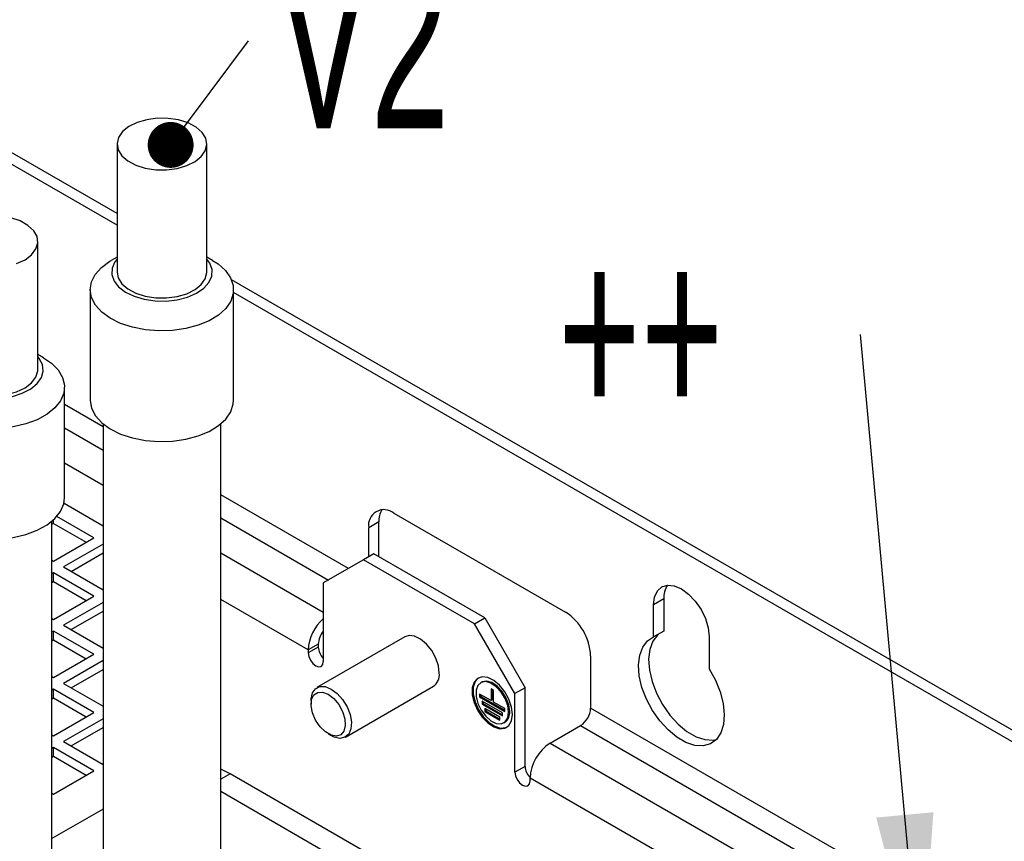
# Model space of a CAD drawing. Header units: millimetres. Extents: x 5 to 414, y 6 to 290.
# Tile 63 of 107: x 265 to 284, y 227 to 244. Entities that reach past the tile are written whole.
import ezdxf

# ---------------------------------------------------------------- set-up
doc = ezdxf.new("R2010")
doc.units = ezdxf.units.MM
doc.layers.add('SLD-0', color=7, linetype='Continuous')
doc.styles.add('SLDTEXTSTYLE0', font='TXT', dxfattribs={"width": 0.605})
doc.dimstyles.new('SLDDIMSTYLE3', dxfattribs={"dimtxt": 0.18, "dimasz": 3.5, "dimexe": 0, "dimexo": 0.0625, "dimgap": 0, "dimtad": 0, "dimtih": 1, "dimtoh": 1, "dimdec": 0, "dimrnd": 1e-09, "dimzin": 0, "dimdsep": 46, "dimtxsty": 'Standard', "dimsah": 1, "dimcen": 0.09, "dimadec": 0, "dimazin": 0, "dimtfac": 3.5, "dimtdec": 0, "dimtofl": 0, "dimtmove": 0, "dimatfit": 3, "dimfxl": 1, "dimfrac": 2, "dimtolj": 1, "dimtzin": 0, "dimarcsym": 0})

# ---------------------------------------------------------------- blocks, each defined once
blk = doc.blocks.new('SW_NOTE_0_4')
at = {"layer": 'SLD-0', "color": 0, "insert": (0.563, 1.749), "char_height": 3.5, "attachment_point": 1, "style": 'SLDTEXTSTYLE0'}
blk.add_mtext('V2', dxfattribs=at)
blk = doc.blocks.new('_Dot')
at = {"color": 0, "linetype": 'ByBlock', "lineweight": -2}
blk.add_line((-0.5, 0), (-1, 0), dxfattribs=at)
at = {"color": 0, "linetype": 'ByBlock', "const_width": 0.5}
blk.add_lwpolyline([(-0.25, 0, 1), (0.25, 0, 1)], format="xyb", close=True, dxfattribs=at)
blk = doc.blocks.new('SW_NOTE_0_9')
at = {"layer": 'SLD-0', "color": 0, "insert": (-6.054, 1.815), "char_height": 3.5, "attachment_point": 1, "style": 'SLDTEXTSTYLE0'}
blk.add_mtext('++', dxfattribs=at)

msp = doc.modelspace()

# ---------------------------------------------------------------- linework, layer by layer
at = {"color": 7, "linetype": 'Continuous', "lineweight": 25}
for p, q in [((266.4988, 239.9269), (260.2259, 243.5482)), ((266.4988, 239.6936), (260.0238, 243.4316)), ((266.4988, 241.3205), (266.4988, 238.7542)), ((268.2971, 238.7542), (268.2971, 241.3205)), ((264.9131, 236.8007), (264.9131, 239.3669)), ((266.4988, 239.0574), (266.3826, 238.9902)), ((268.4133, 238.9902), (268.2971, 239.0574)), ((292.7628, 224.765), (268.7917, 238.6033)), ((265.9622, 238.4043), (265.9622, 236.1879)), ((268.8337, 236.1879), (268.8337, 238.4043)), ((292.7628, 224.5318), (268.8337, 238.3458)), ((265.0293, 237.0367), (264.9131, 237.1038)), ((265.4496, 234.2344), (265.4496, 236.4507)), ((266.2194, 235.6556), (265.4496, 236.1)), ((266.2194, 235.7146), (266.2194, 224.1292)), ((268.5765, 225.1401), (268.5765, 235.7146)), ((265.4496, 235.6334), (266.2194, 235.1891)), ((265.4496, 234.9336), (266.2194, 234.4893)), ((271.1353, 232.8177), (268.5765, 234.2949)), ((265.437, 234.1245), (266.2194, 233.6729)), ((272.0446, 233.9258), (275.4792, 231.9431)), ((265.1925, 219.9591), (265.1925, 233.7611)), ((265.1925, 233.702), (265.2261, 233.7214)), ((265.2261, 233.7214), (265.2261, 233.7903)), ((265.2261, 233.7214), (265.8827, 233.3424)), ((266.0342, 233.4299), (265.2929, 233.8578)), ((268.5765, 233.8283), (270.7313, 232.5844)), ((271.7416, 233.7508), (271.5396, 233.6342)), ((271.7416, 233.0511), (271.7416, 233.7508)), ((271.5396, 233.0511), (271.5396, 233.6342)), ((265.2261, 232.9633), (266.0342, 233.4299)), ((266.2194, 233.3035), (265.4281, 232.8467)), ((265.5797, 232.7592), (266.2194, 233.1285)), ((268.5765, 233.1285), (270.6304, 231.9428)), ((271.6406, 233.1094), (271.4386, 232.9928)), ((273.8629, 231.8265), (271.6406, 233.1094)), ((265.1925, 232.9827), (265.2261, 232.9633)), ((271.4386, 232.9928), (270.6304, 232.5261)), ((273.6609, 231.7099), (271.4386, 232.9928)), ((265.2261, 232.7301), (265.1925, 232.7107)), ((266.0342, 232.2636), (265.2261, 232.7301)), ((265.2261, 232.5551), (265.2261, 232.7301)), ((265.4281, 232.8467), (266.2194, 232.3899)), ((265.1925, 232.5357), (265.2261, 232.5551)), ((265.2261, 232.5551), (265.8827, 232.1761)), ((270.6304, 232.5261), (270.6304, 230.9514)), ((265.2261, 231.797), (266.0342, 232.2636)), ((266.2194, 232.1372), (265.4281, 231.6804)), ((270.3274, 231.1847), (268.5765, 232.1954)), ((277.449, 232.2057), (277.2469, 232.0891)), ((277.449, 232.2057), (277.449, 231.5619)), ((265.5797, 231.5929), (266.2194, 231.9622)), ((277.2469, 231.4453), (277.2469, 232.0891)), ((265.1925, 231.8164), (265.2261, 231.797)), ((273.6609, 231.7099), (273.8629, 231.8265)), ((273.8629, 231.8265), (274.671, 230.4268)), ((265.2261, 231.5638), (265.1925, 231.5444)), ((266.0342, 231.0973), (265.2261, 231.5638)), ((265.2261, 231.3888), (265.2261, 231.5638)), ((265.4281, 231.6804), (266.2194, 231.2236)), ((274.469, 230.3102), (273.6609, 231.7099)), ((277.449, 231.5619), (277.2469, 231.4453)), ((265.1925, 231.3694), (265.2261, 231.3888)), ((265.2261, 231.3888), (265.8827, 231.0098)), ((272.264, 231.4465), (270.5033, 230.43)), ((278.3581, 231.4476), (278.3581, 230.8038)), ((270.5294, 231.3013), (270.3274, 231.1847)), ((270.5294, 231.243), (270.3274, 231.1263)), ((270.3274, 231.1847), (270.3274, 231.1263)), ((270.5294, 231.3013), (270.5294, 231.243)), ((265.2261, 230.6307), (266.0342, 231.0973)), ((266.2194, 230.9709), (265.4281, 230.5141)), ((275.9842, 231.0683), (275.9842, 230.0185)), ((265.5797, 230.4266), (266.2194, 230.7959)), ((265.1925, 230.6501), (265.2261, 230.6307)), ((273.8025, 230.5406), (273.7823, 230.5289)), ((265.2261, 230.3975), (265.1925, 230.3781)), ((266.0342, 229.931), (265.2261, 230.3975)), ((265.2261, 230.2225), (265.2261, 230.3975)), ((265.4281, 230.5141), (266.2194, 230.0573)), ((271.0747, 229.4403), (272.8354, 230.4567)), ((274.0397, 230.3747), (273.9892, 230.4039)), ((273.9892, 230.4039), (273.9892, 230.1706)), ((274.0094, 230.3922), (274.0094, 230.1823)), ((274.0397, 230.1414), (274.0397, 230.3747)), ((274.671, 230.4268), (274.469, 230.3102)), ((274.671, 228.8521), (274.671, 230.4268)), ((265.1925, 230.2031), (265.2261, 230.2225)), ((265.2261, 230.2225), (265.8827, 229.8435)), ((270.385, 230.1684), (270.385, 230.0984)), ((273.9892, 230.1706), (273.7619, 230.3018)), ((273.7619, 230.3018), (273.7619, 230.2435)), ((273.7821, 230.2551), (273.7619, 230.2435)), ((273.7619, 230.2435), (274.267, 229.9519)), ((273.7821, 230.2901), (273.7821, 230.2551)), ((273.7821, 230.2551), (274.267, 229.9752)), ((274.2165, 229.9227), (273.8124, 230.156)), ((273.8124, 230.156), (273.8124, 230.0977)), ((273.8326, 230.1443), (273.8326, 230.1093)), ((274.0094, 230.1823), (273.9892, 230.1706)), ((274.267, 230.0102), (274.0397, 230.1414)), ((274.469, 228.7354), (274.469, 230.3102)), ((273.8326, 230.1093), (273.8124, 230.0977)), ((273.8124, 230.0977), (274.2165, 229.8644)), ((273.8326, 230.1093), (274.2165, 229.8877)), ((274.166, 229.8352), (273.8629, 230.0102)), ((273.8629, 230.0102), (273.8629, 229.9519)), ((273.8831, 229.9635), (273.8629, 229.9519)), ((273.8629, 229.9519), (274.166, 229.7769)), ((273.8831, 229.9985), (273.8831, 229.9635)), ((273.8831, 229.9635), (274.166, 229.8002)), ((274.267, 229.9519), (274.267, 230.0102)), ((284.2695, 225.2355), (275.9842, 230.0185)), ((265.2261, 229.4644), (266.0342, 229.931)), ((266.2194, 229.8046), (265.4281, 229.3478)), ((274.166, 229.7769), (274.166, 229.8352)), ((274.2165, 229.8644), (274.2165, 229.9227)), ((265.5797, 229.2603), (266.2194, 229.6296)), ((274.2466, 229.7248), (274.2668, 229.7364)), ((275.1761, 229.3187), (275.7822, 229.6685)), ((275.7822, 229.6685), (284.2695, 224.7689)), ((265.1925, 229.4838), (265.2261, 229.4644)), ((270.7284, 229.5036), (270.789, 229.4686)), ((265.2261, 229.2312), (265.1925, 229.2118)), ((266.0342, 228.7647), (265.2261, 229.2312)), ((265.2261, 229.0562), (265.2261, 229.2312)), ((265.4281, 229.3478), (266.2194, 228.891)), ((275.1761, 229.3187), (284.1952, 224.1121)), ((265.1925, 229.0368), (265.2261, 229.0562)), ((265.2261, 229.0562), (265.8827, 228.6772)), ((265.2261, 228.2981), (266.0342, 228.7647)), ((274.671, 228.8521), (274.469, 228.7354)), ((268.7616, 228.7057), (268.5765, 228.5988)), ((272.2814, 226.6738), (268.7616, 228.7057)), ((274.7721, 228.5605), (274.7721, 228.6188)), ((278.4984, 226.4677), (274.7721, 228.6188)), ((265.1925, 228.3176), (265.2261, 228.2981)), ((271.64, 226.5775), (268.5765, 228.3461)), ((266.2194, 227.9968), (265.1925, 227.404))]:
    msp.add_line(p, q, dxfattribs=at)
at = {"color": 7, "linetype": 'Continuous', "lineweight": 25, "flags": 128}
for points in [[(267.5214, 241.8346), (267.3047, 241.8367), (267.0934, 241.8088), (266.8998, 241.7526), (266.7351, 241.6712), (266.609, 241.5694), (266.5287, 241.4532), (266.4989, 241.3293), (266.5214, 241.2048), (266.5948, 241.0871), (266.7149, 240.9829), (266.8747, 240.8984), (267.0649, 240.8383), (267.2744, 240.8063), (267.4912, 240.8042), (267.7025, 240.8321), (267.8961, 240.8884), (268.0607, 240.9697), (268.1869, 241.0715), (268.2672, 241.1877), (268.2969, 241.3117), (268.2745, 241.4361), (268.2011, 241.5539), (268.081, 241.658), (267.9212, 241.7426), (267.731, 241.8026), (267.5214, 241.8346)], [(264.4874, 238.9257), (264.6566, 239.0039), (264.7884, 239.1033), (264.8752, 239.2179), (264.912, 239.3412), (264.8965, 239.466), (264.8298, 239.5851), (264.7156, 239.6915), (264.5607, 239.779), (264.374, 239.8425)], [(266.4988, 239.0162), (266.4561, 238.9602), (266.4003, 238.8341), (266.3946, 238.7039), (266.4391, 238.5763), (266.5317, 238.4576), (266.6678, 238.3537), (266.8405, 238.27), (267.0411, 238.2105), (267.2596, 238.1783), (267.4851, 238.175), (267.7061, 238.2007), (267.9118, 238.2542), (268.0916, 238.3327), (268.2367, 238.4324), (268.3397, 238.5482), (268.3955, 238.6743), (268.4013, 238.8045), (268.3568, 238.9321), (268.2971, 239.0162)], [(268.4133, 238.9902), (268.522, 238.9199), (268.6707, 238.7877), (268.7735, 238.6417), (268.8265, 238.4872), (268.8278, 238.3296), (268.7775, 238.1747), (268.6773, 238.0282), (268.5309, 237.8952), (268.3436, 237.7806), (268.122, 237.6886), (267.8743, 237.6224), (267.6094, 237.5845), (267.3368, 237.5762), (267.0665, 237.5978), (266.8081, 237.6486), (266.571, 237.7267), (266.3638, 237.8293), (266.194, 237.9527), (266.0678, 238.0924), (265.9896, 238.2433), (265.9622, 238.4001), (265.9868, 238.557), (266.0624, 238.7084), (266.1863, 238.8489), (266.3539, 238.9732), (266.3826, 238.9902)], [(266.4988, 238.7542), (266.5214, 238.6385), (266.5948, 238.5208), (266.7149, 238.4166), (266.8747, 238.3321), (267.0649, 238.2721), (267.2744, 238.2401), (267.4912, 238.2379), (267.7025, 238.2658), (267.8961, 238.3221), (268.0607, 238.4035), (268.1869, 238.5052), (268.2672, 238.6215), (268.2969, 238.7454), (268.2971, 238.7542)], [(263.008, 236.8294), (263.0222, 236.6995), (263.086, 236.5746), (263.1964, 236.4611), (263.3478, 236.3646), (263.5326, 236.2899), (263.7415, 236.2409), (263.9641, 236.22), (264.1892, 236.2281), (264.4055, 236.265), (264.6021, 236.3287), (264.7693, 236.4161), (264.8986, 236.5228), (264.9835, 236.6434), (265.0198, 236.7719), (265.0057, 236.9018), (264.9419, 237.0267), (264.9131, 237.0626)], [(265.0293, 237.0367), (265.185, 236.9302), (265.321, 236.7936), (265.4098, 236.6446), (265.4481, 236.4886), (265.4346, 236.3312), (265.3698, 236.1781), (265.2559, 236.0349), (265.0972, 235.9067), (264.8993, 235.7982), (264.6694, 235.7133), (264.4158, 235.655), (264.1477, 235.6255), (263.8747, 235.6258), (263.6068, 235.6559), (263.3536, 235.7148), (263.1243, 235.8002), (262.9271, 235.9091), (262.7692, 236.0377), (262.6563, 236.1811), (262.5924, 236.3343), (262.58, 236.4917), (262.58, 236.4917)], [(263.1148, 236.8007), (263.1314, 236.7015), (263.1981, 236.5825), (263.3122, 236.4761), (263.4672, 236.3886), (263.6539, 236.325), (263.8615, 236.2891), (264.078, 236.2829), (264.2908, 236.3068), (264.4874, 236.3594), (264.6566, 236.4376), (264.7884, 236.537), (264.8752, 236.6516), (264.912, 236.775), (264.9131, 236.8007)], [(265.9622, 236.1879), (265.9622, 236.1838), (265.9896, 236.027), (266.0678, 235.876), (266.194, 235.7364), (266.3638, 235.613), (266.571, 235.5104), (266.8081, 235.4323), (267.0665, 235.3815), (267.3368, 235.3599), (267.6094, 235.3681), (267.8743, 235.4061), (268.122, 235.4722), (268.3436, 235.5643), (268.5309, 235.6789), (268.6773, 235.8118), (268.7775, 235.9584), (268.8278, 236.1133), (268.8337, 236.1879)], [(262.5782, 234.2344), (262.5924, 234.118), (262.6563, 233.9648), (262.7692, 233.8214), (262.9271, 233.6928), (263.1243, 233.5839), (263.3536, 233.4984), (263.6068, 233.4396), (263.8747, 233.4095), (264.1477, 233.4092), (264.4158, 233.4387), (264.6694, 233.497), (264.8993, 233.5819), (265.0972, 233.6904), (265.2559, 233.8186), (265.3698, 233.9618), (265.4346, 234.1149), (265.4496, 234.2344)], [(277.2469, 232.0891), (277.2659, 232.2442), (277.3214, 232.3669), (277.4097, 232.4488), (277.5247, 232.4844), (277.6587, 232.4711), (277.8025, 232.4099), (277.9463, 232.3051), (278.0803, 232.1636), (278.1954, 231.9952), (278.2837, 231.8114), (278.3392, 231.6246), (278.3581, 231.4476)], [(272.9538, 230.7183), (272.9358, 230.8662), (272.8836, 231.0217), (272.8016, 231.1709), (272.6973, 231.3007), (272.5799, 231.3994), (272.4598, 231.4584), (272.3477, 231.4723), (272.264, 231.4465)], [(278.3581, 230.8038), (278.4834, 230.5796), (278.5782, 230.3459), (278.6383, 230.1132), (278.661, 229.892), (278.6452, 229.6921), (278.5917, 229.5224), (278.5029, 229.3907), (278.3827, 229.3028), (278.2366, 229.2625), (278.071, 229.2718), (277.8934, 229.3302), (277.7117, 229.4351), (277.5341, 229.5818), (277.3685, 229.7637), (277.2223, 229.9726), (277.1021, 230.1994), (277.0133, 230.4336), (276.9598, 230.665), (276.944, 230.8831), (276.9667, 231.0782), (277.0268, 231.2415), (277.1216, 231.3657), (277.2469, 231.4453)], [(277.35, 231.5048), (277.3237, 231.4823), (277.2288, 231.3581), (277.1687, 231.1948), (277.1461, 230.9998), (277.1618, 230.7817), (277.2153, 230.5503), (277.3042, 230.316), (277.4243, 230.0893), (277.5705, 229.8803), (277.7361, 229.6984), (277.9137, 229.5517), (278.0954, 229.4468), (278.273, 229.3884), (278.4386, 229.3792), (278.5022, 229.3899)], [(270.3274, 231.1263), (270.3389, 231.0527), (270.3718, 230.977), (270.4209, 230.9107), (270.4789, 230.8639), (270.5369, 230.8437), (270.5861, 230.8533), (270.6189, 230.8911), (270.6304, 230.9514)], [(274.4185, 229.8936), (274.4006, 230.0415), (274.3483, 230.197), (274.2664, 230.3462), (274.1621, 230.476), (274.0446, 230.5747), (273.9245, 230.6336), (273.8124, 230.6476), (273.7182, 230.6152), (273.6504, 230.5395), (273.6149, 230.427), (273.6149, 230.288), (273.6504, 230.1346), (273.7182, 229.9805), (273.8124, 229.8394), (273.9245, 229.7239), (274.0446, 229.6441), (274.1621, 229.6073), (274.2664, 229.6166), (274.3483, 229.6713), (274.4006, 229.7664), (274.4185, 229.8936)], [(273.739, 230.6273), (273.7384, 230.6269), (273.6706, 230.5511), (273.6351, 230.4387), (273.6351, 230.2996), (273.6706, 230.1462), (273.7384, 229.9921), (273.8326, 229.8511), (273.9447, 229.7355), (274.0648, 229.6558), (274.1823, 229.619), (274.2866, 229.6283), (274.3101, 229.6381)], [(274.3427, 229.9373), (274.325, 230.0707), (274.2735, 230.2101), (274.194, 230.3406), (274.095, 230.4478), (273.9873, 230.5203), (273.8826, 230.5502), (273.7921, 230.5341), (273.7257, 230.474), (273.6906, 230.3762), (273.6906, 230.2514), (273.7257, 230.1131), (273.7921, 229.9763), (273.8826, 229.8558), (273.9873, 229.7647), (274.095, 229.7128), (274.194, 229.7058), (274.2735, 229.7444), (274.325, 229.8245), (274.3427, 229.9373)], [(274.3629, 229.949), (274.3452, 230.0824), (274.2937, 230.2218), (274.2142, 230.3522), (274.1152, 230.4595), (274.0075, 230.532), (273.9028, 230.5618), (273.8123, 230.5458), (273.8025, 230.5406)], [(270.385, 230.1684), (270.3861, 230.2026), (270.4129, 230.3227), (270.4731, 230.4084), (270.5614, 230.4521), (270.6699, 230.4498), (270.789, 230.4017)], [(270.7284, 230.2968), (270.8399, 230.2109), (270.9394, 230.0913), (271.0159, 229.9511), (271.0614, 229.8053), (271.0707, 229.6698), (271.0429, 229.5593), (270.9811, 229.4857), (270.8919, 229.457), (270.7849, 229.4763), (270.6719, 229.5416), (270.565, 229.6457), (270.4757, 229.7774), (270.4139, 229.9224), (270.3861, 230.065), (270.3955, 230.1897), (270.4409, 230.2831), (270.5175, 230.3349), (270.6169, 230.3396), (270.7284, 230.2968)], [(270.789, 230.4017), (270.9081, 230.3123), (271.0166, 230.1893), (271.1049, 230.0437), (271.1652, 229.8885), (271.192, 229.7374), (271.183, 229.6039), (271.139, 229.4998), (271.0639, 229.4344), (270.9643, 229.4135), (270.8492, 229.439), (270.789, 229.4686)], [(268.7616, 228.7057), (268.5885, 228.7878), (268.5765, 228.7923)], [(274.469, 228.7354), (274.4805, 228.6618), (274.5134, 228.5861), (274.5625, 228.5198), (274.6205, 228.473), (274.6785, 228.4528), (274.7277, 228.4624), (274.7605, 228.5002), (274.7721, 228.5605)]]:
    msp.add_lwpolyline(points, dxfattribs=at)
at = {"color": 7, "linetype": 'Continuous', "lineweight": 25}
for centre, radius, start, end in [((271.8475, 233.6841), 0.3119, 50.79671, 189.21404), ((272.1777, 233.7701), 0.4365, 149.10044, 182.53414), ((277.8974, 232.2344), 0.4493, 146.21689, 183.66284), ((274.8877, 231.0184), 1.0977, 2.60548, 57.39452), ((271.212, 231.1435), 0.8856, 131.04957, 177.33916), ((270.9682, 231.2808), 0.4393, 140.26137, 177.32727), ((270.8667, 231.261), 0.3377, 183.06972, 225.61552), ((272.6755, 230.6866), 0.2801, 304.82234, 6.48984), ((274.1414, 229.9212), 0.2233, 304.16563, 7.14655), ((275.5456, 230.0384), 0.4391, 302.60548, 357.39452), ((275.6493, 228.5789), 0.8782, 122.60548, 177.39452), ((275.0083, 228.8701), 0.3377, 183.06935, 225.63705)]:
    msp.add_arc(centre, radius, start, end, dxfattribs=at)
at = {"layer": 'SLD-0'}
msp.add_line((269.1279, 243.3881), (267.5729, 241.3032), dxfattribs=at)

# ---------------------------------------------------------------- block references
for name, p in [('SW_NOTE_0_4', (269.1279, 243.3881)), ('SW_NOTE_0_9', (281.3896, 237.5057))]:
    msp.add_blockref(name, p, dxfattribs=at)
at = {"layer": 'SLD-0', "xscale": 0.92, "yscale": 0.92, "rotation": 233.2843561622}
msp.add_blockref('_Dot', (267.5729, 241.3032, 19.7487), dxfattribs=at)

# ---------------------------------------------------------------- leaders
at = {"layer": 'SLD-0'}
msp.add_leader([(282.5982, 224.3943), (281.3896, 237.5057)], dimstyle='SLDDIMSTYLE3', dxfattribs=at)

doc.saveas('drawing.dxf')
